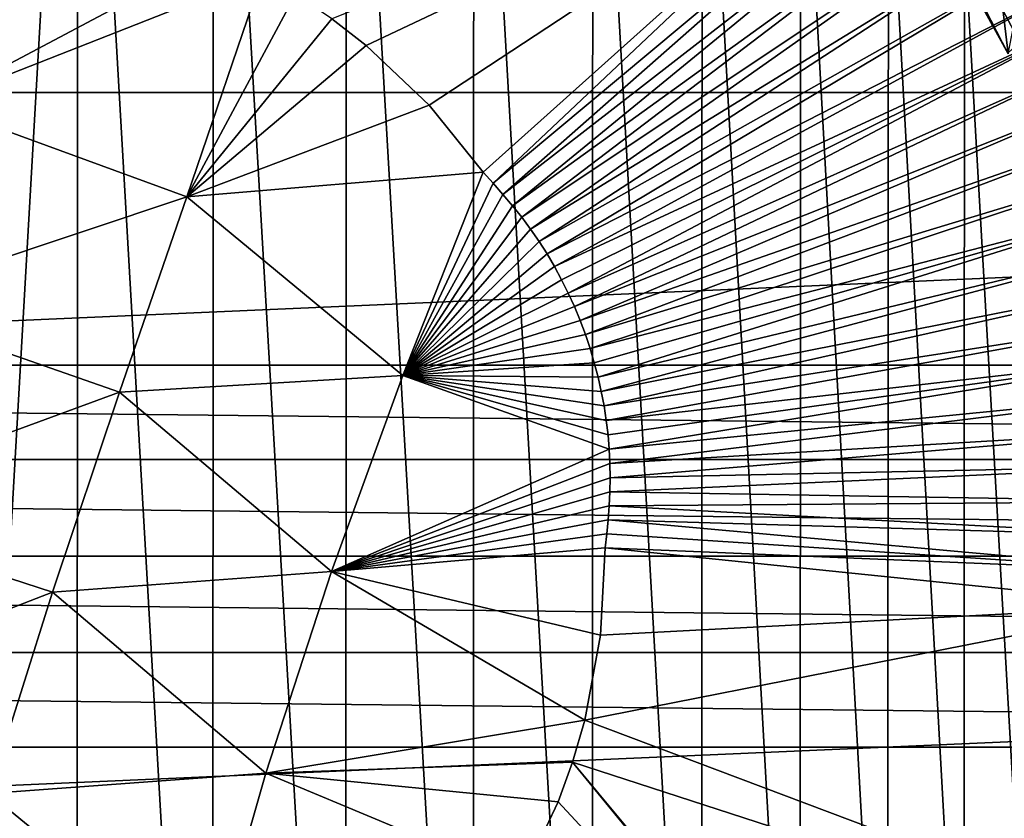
# Model space of a CAD drawing. Header units: metres. Extents: x -37.4 to 37.6, y -35 to 35.
# Tile 180 of 256: x 0.2 to 3.2, y -0.8 to 1.6. Entities that reach past the tile are written whole.
import ezdxf

# ---------------------------------------------------------------- set-up
doc = ezdxf.new("R2010")
doc.units = ezdxf.units.M
doc.layers.add('solid_506616_SW0001', color=7, linetype='CONTINUOUS')

msp = doc.modelspace()

# ---------------------------------------------------------------- linework, layer by layer
at = {"layer": 'solid_506616_SW0001'}
for points in [[(12.827591, 0.574696, -156.300003), (-12.827591, 0.574696, -156.300003), (-8.927591, 13.574696, -156.300003)], [(12.827591, 0.574696, -156.300003), (-8.927591, 13.574696, -156.300003), (8.927591, 13.574696, -156.300003)], [(0, 3.6, 75.099998), (0.411597, 3.576519, 75.099998), (0, -3.6, 75.099998)], [(0.411597, 3.576519, 75.099998), (0.41114, -3.576572, 75.099998), (0, -3.6, 75.099998)], [(0.411597, 3.576519, 75.099998), (0.819011, -3.505415, 75.099998), (0.41114, -3.576572, 75.099998)], [(0.411597, 3.576519, 75.099998), (0.819891, 3.50521, 75.099998), (0.819011, -3.505415, 75.099998)], [(0.819891, 3.50521, 75.099998), (1.218916, -3.387347, 75.099998), (0.819011, -3.505415, 75.099998)], [(0.819891, 3.50521, 75.099998), (1.220181, 3.386891, 75.099998), (1.218916, -3.387347, 75.099998)], [(1.220181, 3.386891, 75.099998), (1.602423, -3.223573, 75.099998), (1.218916, -3.387347, 75.099998)], [(1.220181, 3.386891, 75.099998), (1.604031, 3.222773, 75.099998), (1.602423, -3.223573, 75.099998)], [(1.604031, 3.222773, 75.099998), (1.960586, -3.019179, 75.099998), (1.602423, -3.223573, 75.099998)], [(1.604031, 3.222773, 75.099998), (1.962492, 3.01794, 75.099998), (1.960586, -3.019179, 75.099998)], [(1.962492, 3.01794, 75.099998), (2.289493, -2.778304, 75.099998), (1.960586, -3.019179, 75.099998)], [(1.962492, 3.01794, 75.099998), (2.291629, 2.776542, 75.099998), (2.289493, -2.778304, 75.099998)], [(-15.93905, 1.395122, -3.596469), (15.93905, 1.395122, -3.596469), (15.756847, 2.778539, -3.596469)], [(-15.93905, 1.395122, -3.596469), (15.756847, 2.778539, -3.596469), (-15.756847, 2.778539, -3.596469)], [(2.291629, 2.776542, 75.099998), (2.585865, -2.504663, 75.099998), (2.289493, -2.778304, 75.099998)], [(2.291629, 2.776542, 75.099998), (2.588142, 2.502309, 75.099998), (2.585865, -2.504663, 75.099998)], [(2.997145, 1.90217, 72), (3.212357, 1.511093, 72), (3.068906, 2.718781, 72)], [(3.212357, 1.511093, 72), (3.373629, 2.329713, 72), (3.068906, 2.718781, 72)], [(2.588142, 2.502309, 75.099998), (2.849625, -2.200144, 75.099998), (2.585865, -2.504663, 75.099998)], [(2.588142, 2.502309, 75.099998), (2.851918, 2.197169, 75.099998), (2.849625, -2.200144, 75.099998)], [(2.925057, 2.313262, 77.089325), (1.177289, 1.616718, 77.165672), (1.280407, 1.536309, 77.165733)], [(2.925057, 2.313262, 77.089325), (1.280407, 1.536309, 77.165733), (1.469967, 1.356412, 77.166161)], [(2.925057, 2.313262, 77.089325), (1.469967, 1.356412, 77.166161), (1.632492, 1.155364, 77.167068)], [(2.925057, 2.313262, 77.089325), (1.632492, 1.155364, 77.167068), (1.662502, 1.121927, 77.167015)], [(2.925057, 2.313262, 77.089325), (1.662502, 1.121927, 77.167015), (2.995086, 2.235057, 77.089355)], [(2.995086, 2.235057, 77.089355), (1.662502, 1.121927, 77.167015), (1.691949, 1.088342, 77.166992)], [(2.995086, 2.235057, 77.089355), (1.691949, 1.088342, 77.166992), (3.064538, 2.155405, 77.089317)], [(2.851918, 2.197169, 75.099998), (3.079345, -1.864849, 75.099998), (2.849625, -2.200144, 75.099998)], [(2.851918, 2.197169, 75.099998), (3.081512, 1.861264, 75.099998), (3.079345, -1.864849, 75.099998)], [(3.064538, 2.155405, 77.089317), (1.691949, 1.088342, 77.166992), (1.720666, 1.054267, 77.166962)], [(3.064538, 2.155405, 77.089317), (1.720666, 1.054267, 77.166962), (3.133035, 2.073498, 77.089211)], [(3.133035, 2.073498, 77.089211), (1.720666, 1.054267, 77.166962), (1.748493, 1.019405, 77.166924)], [(3.133035, 2.073498, 77.089211), (1.748493, 1.019405, 77.166924), (3.200091, 1.988449, 77.089058)], [(0.837547, 1.816306, 77.166161), (0.206926, 2.032567, 77.166878), (-0.022533, 1.359805, 77.184547)], [(3.200091, 1.988449, 77.089058), (1.748493, 1.019405, 77.166924), (1.775279, 0.983633, 77.166885)], [(3.200091, 1.988449, 77.089058), (1.775279, 0.983633, 77.166885), (3.265213, 1.899872, 77.088875)], [(3.265213, 1.899872, 77.088875), (1.775279, 0.983633, 77.166885), (1.800859, 0.946924, 77.166847)], [(3.265213, 1.899872, 77.088875), (1.800859, 0.946924, 77.166847), (3.327906, 1.807504, 77.088676)], [(3.21133, 1.513228, 68.352631), (3.212357, 1.511093, 72), (2.997145, 1.90217, 72)], [(3.108644, 1.714302, 68.352631), (3.21133, 1.513228, 68.352631), (2.997145, 1.90217, 72)], [(3.630797, 1.904551, 66.300003), (3.21133, 1.513228, 68.352631), (3.108644, 1.714302, 68.352631)], [(3.081512, 1.861264, 75.099998), (3.273081, -1.498825, 75.099998), (3.079345, -1.864849, 75.099998)], [(3.081512, 1.861264, 75.099998), (3.274977, 1.494678, 75.099998), (3.273081, -1.498825, 75.099998)], [(3.201668, 1.848484, 75.090508), (3.274977, 1.494678, 75.099998), (3.081512, 1.861264, 75.099998)], [(0.968449, 1.749851, 77.165871), (0.837547, 1.816306, 77.166161), (-0.022533, 1.359805, 77.184547)], [(3.327906, 1.807504, 77.088676), (1.800859, 0.946924, 77.166847), (1.824942, 0.909332, 77.166824)], [(3.327906, 1.807504, 77.088676), (1.824942, 0.909332, 77.166824), (3.387686, 1.711169, 77.088493)], [(0.74096, 1.080714, 77.184875), (0.968449, 1.749851, 77.165871), (-0.022533, 1.359805, 77.184547)], [(1.067851, 1.690943, 77.165733), (0.968449, 1.749851, 77.165871), (0.74096, 1.080714, 77.184875)], [(1.177289, 1.616718, 77.165672), (1.067851, 1.690943, 77.165733), (0.74096, 1.080714, 77.184875)], [(3.387686, 1.711169, 77.088493), (1.824942, 0.909332, 77.166824), (1.84753, 0.870862, 77.166801)], [(3.387686, 1.711169, 77.088493), (1.84753, 0.870862, 77.166801), (3.444112, 1.611033, 77.088318)], [(1.280407, 1.536309, 77.165733), (1.177289, 1.616718, 77.165672), (0.74096, 1.080714, 77.184875)], [(3.444112, 1.611033, 77.088318), (1.84753, 0.870862, 77.166801), (1.868704, 0.831551, 77.166786)], [(3.444112, 1.611033, 77.088318), (1.868704, 0.831551, 77.166786), (1.888544, 0.791409, 77.166779)], [(3.444112, 1.611033, 77.088318), (1.888544, 0.791409, 77.166779), (3.496755, 1.507351, 77.088181)], [(1.469967, 1.356412, 77.166161), (1.280407, 1.536309, 77.165733), (0.74096, 1.080714, 77.184875)], [(3.496755, 1.507351, 77.088181), (1.888544, 0.791409, 77.166779), (1.907126, 0.750425, 77.166763)], [(3.496755, 1.507351, 77.088181), (1.907126, 0.750425, 77.166763), (3.545206, 1.400424, 77.088066)], [(15.93905, 1.395122, -3.596469), (-16, 0, -3.596469), (16, 0, -3.596469)], [(-15.93905, 1.395122, -3.596469), (-16, 0, -3.596469), (15.93905, 1.395122, -3.596469)], [(3.545206, 1.400424, 77.088066), (1.907126, 0.750425, 77.166763), (1.924399, 0.708768, 77.166756)], [(3.545206, 1.400424, 77.088066), (1.924399, 0.708768, 77.166756), (3.589149, 1.29075, 77.088005)], [(0.74096, 1.080714, 77.184875), (-0.022533, 1.359805, 77.184547), (-0.222744, 0.758832, 77.191681)], [(1.632492, 1.155364, 77.167068), (1.469967, 1.356412, 77.166161), (0.74096, 1.080714, 77.184875)], [(3.589149, 1.29075, 77.088005), (1.924399, 0.708768, 77.166756), (1.940137, 0.666778, 77.166748)], [(3.589149, 1.29075, 77.088005), (1.940137, 0.666778, 77.166748), (3.628292, 1.178875, 77.087982)], [(3.628292, 1.178875, 77.087982), (1.940137, 0.666778, 77.166748), (1.954352, 0.624449, 77.166748)], [(3.628292, 1.178875, 77.087982), (1.954352, 0.624449, 77.166748), (3.662376, 1.065357, 77.088005)], [(1.390346, 0.543138, 77.183144), (1.632492, 1.155364, 77.167068), (0.74096, 1.080714, 77.184875)], [(1.662502, 1.121927, 77.167015), (1.632492, 1.155364, 77.167068), (1.390346, 0.543138, 77.183144)], [(1.691949, 1.088342, 77.166992), (1.662502, 1.121927, 77.167015), (1.390346, 0.543138, 77.183144)], [(0.537837, 0.493459, 77.194038), (0.74096, 1.080714, 77.184875), (-0.222744, 0.758832, 77.191681)], [(1.390346, 0.543138, 77.183144), (0.74096, 1.080714, 77.184875), (0.537837, 0.493459, 77.194038)], [(1.720666, 1.054267, 77.166962), (1.691949, 1.088342, 77.166992), (1.390346, 0.543138, 77.183144)], [(1.748493, 1.019405, 77.166924), (1.720666, 1.054267, 77.166962), (1.390346, 0.543138, 77.183144)], [(3.662376, 1.065357, 77.088005), (1.954352, 0.624449, 77.166748), (1.967062, 0.581754, 77.166748)], [(3.662376, 1.065357, 77.088005), (1.967062, 0.581754, 77.166748), (1.97829, 0.53867, 77.166756)], [(3.662376, 1.065357, 77.088005), (1.97829, 0.53867, 77.166756), (3.691282, 0.950799, 77.088074)], [(1.775279, 0.983633, 77.166885), (1.748493, 1.019405, 77.166924), (1.390346, 0.543138, 77.183144)], [(1.800859, 0.946924, 77.166847), (1.775279, 0.983633, 77.166885), (1.390346, 0.543138, 77.183144)], [(3.691282, 0.950799, 77.088074), (1.97829, 0.53867, 77.166756), (1.988041, 0.495182, 77.166771)], [(3.691282, 0.950799, 77.088074), (1.988041, 0.495182, 77.166771), (3.714926, 0.835815, 77.088181)], [(1.824942, 0.909332, 77.166824), (1.800859, 0.946924, 77.166847), (1.390346, 0.543138, 77.183144)], [(1.84753, 0.870862, 77.166801), (1.824942, 0.909332, 77.166824), (1.390346, 0.543138, 77.183144)], [(1.868704, 0.831551, 77.166786), (1.84753, 0.870862, 77.166801), (1.390346, 0.543138, 77.183144)], [(1.888544, 0.791409, 77.166779), (1.868704, 0.831551, 77.166786), (1.390346, 0.543138, 77.183144)], [(3.714926, 0.835815, 77.088181), (1.988041, 0.495182, 77.166771), (1.996338, 0.451642, 77.166779)], [(3.714926, 0.835815, 77.088181), (1.996338, 0.451642, 77.166779), (3.733274, 0.720995, 77.088326)], [(1.907126, 0.750425, 77.166763), (1.888544, 0.791409, 77.166779), (1.390346, 0.543138, 77.183144)], [(0.537837, 0.493459, 77.194038), (-0.222744, 0.758832, 77.191681), (-0.426121, 0.138873, 77.193665)], [(1.924399, 0.708768, 77.166756), (1.907126, 0.750425, 77.166763), (1.390346, 0.543138, 77.183144)], [(3.733274, 0.720995, 77.088326), (1.996338, 0.451642, 77.166779), (2.003156, 0.408221, 77.166794)], [(3.733274, 0.720995, 77.088326), (2.003156, 0.408221, 77.166794), (3.746475, 0.606821, 77.088493)], [(1.940137, 0.666778, 77.166748), (1.924399, 0.708768, 77.166756), (1.390346, 0.543138, 77.183144)], [(1.954352, 0.624449, 77.166748), (1.940137, 0.666778, 77.166748), (1.390346, 0.543138, 77.183144)], [(1.967062, 0.581754, 77.166748), (1.954352, 0.624449, 77.166748), (1.390346, 0.543138, 77.183144)], [(3.746475, 0.606821, 77.088493), (2.003156, 0.408221, 77.166794), (2.008448, 0.36491, 77.166809)], [(3.746475, 0.606821, 77.088493), (2.008448, 0.36491, 77.166809), (2.012153, 0.321715, 77.166824)], [(3.746475, 0.606821, 77.088493), (2.012153, 0.321715, 77.166824), (3.754732, 0.493752, 77.088684)], [(-12.890748, 0.290369, -156.300003), (-12.827591, 0.574696, -156.300003), (12.890748, 0.290369, -156.300003)], [(12.890748, 0.290369, -156.300003), (-12.827591, 0.574696, -156.300003), (12.827591, 0.574696, -156.300003)], [(1.97829, 0.53867, 77.166756), (1.967062, 0.581754, 77.166748), (1.390346, 0.543138, 77.183144)], [(1.175944, -0.046067, 77.190269), (1.390346, 0.543138, 77.183144), (0.537837, 0.493459, 77.194038)], [(2.012153, 0.321715, 77.166824), (1.390346, 0.543138, 77.183144), (1.175944, -0.046067, 77.190269)], [(1.988041, 0.495182, 77.166771), (1.97829, 0.53867, 77.166756), (1.390346, 0.543138, 77.183144)], [(1.996338, 0.451642, 77.166779), (1.988041, 0.495182, 77.166771), (1.390346, 0.543138, 77.183144)], [(2.003156, 0.408221, 77.166794), (1.996338, 0.451642, 77.166779), (1.390346, 0.543138, 77.183144)], [(2.008448, 0.36491, 77.166809), (2.003156, 0.408221, 77.166794), (1.390346, 0.543138, 77.183144)], [(2.012153, 0.321715, 77.166824), (2.008448, 0.36491, 77.166809), (1.390346, 0.543138, 77.183144)], [(0.336674, -0.10914, 77.196892), (0.537837, 0.493459, 77.194038), (-0.426121, 0.138873, 77.193665)], [(1.175944, -0.046067, 77.190269), (0.537837, 0.493459, 77.194038), (0.336674, -0.10914, 77.196892)], [(3.754732, 0.493752, 77.088684), (2.012153, 0.321715, 77.166824), (2.014208, 0.278648, 77.166855)], [(3.754732, 0.493752, 77.088684), (2.014208, 0.278648, 77.166855), (3.758301, 0.382182, 77.088875)], [(3.758301, 0.382182, 77.088875), (2.014208, 0.278648, 77.166855), (2.014648, 0.235708, 77.166885)], [(3.758301, 0.382182, 77.088875), (2.014648, 0.235708, 77.166885), (3.757678, 0.272252, 77.089058)], [(2.014208, 0.278648, 77.166855), (2.012153, 0.321715, 77.166824), (1.175944, -0.046067, 77.190269)], [(-12.890748, 0.290369, -156.300003), (12.911939, 0, -156.300003), (-12.911939, 0, -156.300003)], [(-12.890748, 0.290369, -156.300003), (12.890748, 0.290369, -156.300003), (12.911939, 0, -156.300003)], [(2.014648, 0.235708, 77.166885), (2.014208, 0.278648, 77.166855), (1.175944, -0.046067, 77.190269)], [(3.757678, 0.272252, 77.089058), (2.014648, 0.235708, 77.166885), (2.0137, 0.193044, 77.166924)], [(3.757678, 0.272252, 77.089058), (2.0137, 0.193044, 77.166924), (3.753417, 0.164041, 77.089211)], [(2.0137, 0.193044, 77.166924), (2.014648, 0.235708, 77.166885), (1.175944, -0.046067, 77.190269)], [(2.011516, 0.150709, 77.166954), (2.0137, 0.193044, 77.166924), (1.175944, -0.046067, 77.190269)], [(3.753417, 0.164041, 77.089211), (2.0137, 0.193044, 77.166924), (2.011516, 0.150709, 77.166954)], [(2.0083, 0.108661, 77.166985), (2.011516, 0.150709, 77.166954), (1.175944, -0.046067, 77.190269)], [(3.746145, 0.057526, 77.089317), (2.011516, 0.150709, 77.166954), (2.0083, 0.108661, 77.166985)], [(3.753417, 0.164041, 77.089211), (2.011516, 0.150709, 77.166954), (3.746145, 0.057526, 77.089317)], [(0.336674, -0.10914, 77.196892), (-0.426121, 0.138873, 77.193665), (-0.625955, -0.482273, 77.191696)], [(2.004328, 0.066763, 77.167007), (2.0083, 0.108661, 77.166985), (1.175944, -0.046067, 77.190269)], [(3.736776, -0.047725, 77.089355), (2.0083, 0.108661, 77.166985), (2.004328, 0.066763, 77.167007)], [(3.746145, 0.057526, 77.089317), (2.0083, 0.108661, 77.166985), (3.736776, -0.047725, 77.089355)], [(1.999889, 0.024857, 77.167046), (2.004328, 0.066763, 77.167007), (1.175944, -0.046067, 77.190269)], [(3.736776, -0.047725, 77.089355), (2.004328, 0.066763, 77.167007), (1.999889, 0.024857, 77.167046)], [(-15.93905, -1.395122, -3.596469), (16, 0, -3.596469), (-16, 0, -3.596469)], [(-12.911939, 0, -156.300003), (12.911939, 0, -156.300003), (12.890748, -0.290369, -156.300003)], [(-12.911939, 0, -156.300003), (12.890748, -0.290369, -156.300003), (-12.890748, -0.290369, -156.300003)], [(1.985783, -0.238086, 77.166161), (1.999889, 0.024857, 77.167046), (1.175944, -0.046067, 77.190269)], [(3.689693, -0.148413, 77.091347), (1.999889, 0.024857, 77.167046), (1.985783, -0.238086, 77.166161)], [(3.736776, -0.047725, 77.089355), (1.999889, 0.024857, 77.167046), (3.689693, -0.148413, 77.091347)], [(15.93905, -1.395122, -3.596469), (16, 0, -3.596469), (-15.93905, -1.395122, -3.596469)], [(0.978536, -0.653652, 77.190269), (1.175944, -0.046067, 77.190269), (0.336674, -0.10914, 77.196892)], [(1.938165, -0.493489, 77.165726), (1.175944, -0.046067, 77.190269), (0.978536, -0.653652, 77.190269)], [(1.938165, -0.493489, 77.165726), (1.985783, -0.238086, 77.166161), (1.175944, -0.046067, 77.190269)], [(0.145236, -0.714913, 77.194038), (0.336674, -0.10914, 77.196892), (-0.625955, -0.482273, 77.191696)], [(0.978536, -0.653652, 77.190269), (0.336674, -0.10914, 77.196892), (0.145236, -0.714913, 77.194038)], [(3.689693, -0.148413, 77.091347), (1.985783, -0.238086, 77.166161), (1.938165, -0.493489, 77.165726)], [(3.689693, -0.148413, 77.091347), (1.938165, -0.493489, 77.165726), (4.603267, -1.497558, 77.016441)], [(-12.890748, -0.290369, -156.300003), (12.827591, -0.574696, -156.300003), (-12.827591, -0.574696, -156.300003)], [(-12.890748, -0.290369, -156.300003), (12.890748, -0.290369, -156.300003), (12.827591, -0.574696, -156.300003)], [(1.901395, -0.620028, 77.165672), (1.938165, -0.493489, 77.165726), (0.978536, -0.653652, 77.190269)], [(4.603267, -1.497558, 77.016441), (1.938165, -0.493489, 77.165726), (1.901395, -0.620028, 77.165672)], [(8.927591, -13.574696, -156.300003), (-8.927591, -13.574696, -156.300003), (-12.827591, -0.574696, -156.300003)], [(12.827591, -0.574696, -156.300003), (8.927591, -13.574696, -156.300003), (-12.827591, -0.574696, -156.300003)], [(1.858181, -0.739655, 77.165726), (1.901395, -0.620028, 77.165672), (0.978536, -0.653652, 77.190269)], [(3.072245, -2.048664, 77.091347), (1.901395, -0.620028, 77.165672), (1.858181, -0.739655, 77.165726)], [(3.105183, -2.067791, 77.089241), (4.603267, -1.497558, 77.016441), (1.901395, -0.620028, 77.165672)], [(3.072245, -2.048664, 77.091347), (3.105183, -2.067791, 77.089241), (1.901395, -0.620028, 77.165672)], [(0.805643, -1.256411, 77.183151), (0.978536, -0.653652, 77.190269), (0.145236, -0.714913, 77.194038)], [(1.746538, -0.974372, 77.166161), (0.978536, -0.653652, 77.190269), (0.805643, -1.256411, 77.183151)], [(1.746538, -0.974372, 77.166161), (1.858181, -0.739655, 77.165726), (0.978536, -0.653652, 77.190269)], [(0.805643, -1.256411, 77.183151), (0.145236, -0.714913, 77.194038), (-0.035641, -1.30953, 77.184883)], [(3.072245, -2.048664, 77.091347), (1.858181, -0.739655, 77.165726), (1.746538, -0.974372, 77.166161)]]:
    msp.add_3dface(points, dxfattribs=at)

doc.saveas('drawing.dxf')
